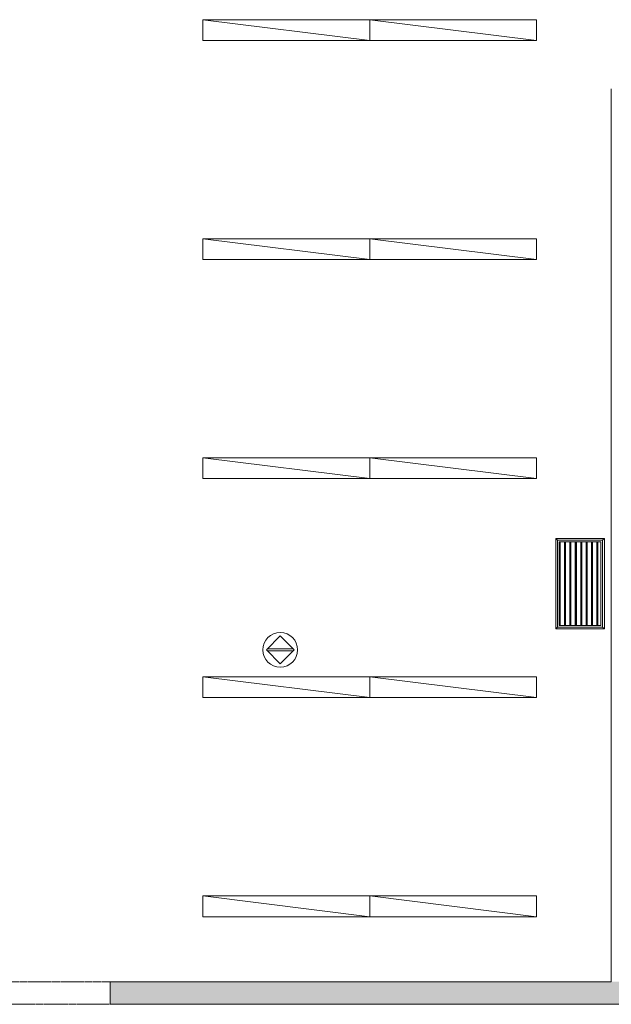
# Model space of a CAD drawing. Header units: inches. Extents: x 10 to 643, y -369 to 487.
# Tile 19 of 40: x 223 to 393, y -44 to 240. Entities that reach past the tile are written whole.
import ezdxf

# ---------------------------------------------------------------- set-up
doc = ezdxf.new("R2010")
doc.units = ezdxf.units.IN
doc.header["$MEASUREMENT"] = 0
doc.linetypes.add('Overhead', pattern=[0.15625, 0.09375, -0.0625])
for name, color, linetype, lineweight in [('A-DETL-GENF', 92, 'Overhead', 9), ('A-DETL-MEDM', 90, 'Continuous', 9), ('A-DOOR', 31, 'Continuous', 9), ('A-WALL', 90, 'Continuous', 9), ('A-WALL-PATT', 111, 'Continuous', 9), ('E-LITE-EQPM', 6, 'Continuous', 9), ('Q-SPCQ', 2, 'Continuous', 9)]:
    doc.layers.add(name, color=color, linetype=linetype, lineweight=lineweight)

# ---------------------------------------------------------------- blocks, each defined once
blk = doc.blocks.new('Planitar - Opening - 6_-0_ x 6_-8-5505825-Main Floor')
at = {"layer": 'A-DETL-GENF'}
for p, q in [((35.68, 3.25), (-36.32, 3.25)), ((-36.32, -3.25), (35.68, -3.25))]:
    blk.add_line(p, q, dxfattribs=at)
at = {"layer": 'A-DETL-MEDM'}
for p, q in [((-36.32, 3.25), (-36.32, -3.25)), ((35.68, -3.25), (35.68, 3.25))]:
    blk.add_line(p, q, dxfattribs=at)
blk = doc.blocks.new('Suspended Fluorescent Light - Default 1-5513561-Main Floor')
at = {"layer": 'E-LITE-EQPM'}
for p, q in [((-24, 3), (24, -3)), ((-24, 3), (-24, -3)), ((24, 3), (-24, 3)), ((-24, 3), (24, 3)), ((-24, -3), (-24, 3)), ((24, -3), (24, 3)), ((24, 3), (24, 0)), ((24, 0), (24, -3)), ((-24, -3), (24, -3)), ((24, -3), (-24, -3))]:
    blk.add_line(p, q, dxfattribs=at)
blk = doc.blocks.new('Smoke _ Carbon Monoxide Detector - Default 1-5513562-Main Floor')
at = {"layer": 'Q-SPCQ'}
for p, q in [((0, 4), (-4, 0)), ((4, 0), (0, 4)), ((-4, 0), (0, -4)), ((3.75, 0.25), (-3.75, 0.25)), ((-3.75, -0.25), (3.75, -0.25)), ((0, -4), (4, 0))]:
    blk.add_line(p, q, dxfattribs=at)
for start, end in [(360, 180), (180, 360)]:
    blk.add_arc((0, 0), 5, start, end, dxfattribs=at)
blk = doc.blocks.new('Air Vent - Default 1-5609869-Main Floor')
at = {"layer": 'Q-SPCQ'}
for p, q in [((-7, 13), (-7, -13)), ((-7, 13), (-6.5, 12.5)), ((7, 13), (-7, 13)), ((-6.5, -12.5), (-6.5, 12.5)), ((-6.5, 12.5), (6.5, 12.5)), ((-6, -12), (-6, 12)), ((6, 12), (-6, 12)), ((-5.88, 12), (-5.88, -12)), ((-5.7, -12), (-5.7, 12)), ((-4.45, 12), (-4.45, -12)), ((-4.33, 12), (-4.33, -12)), ((-4.16, -12), (-4.16, 12)), ((-2.9, 12), (-2.9, -12)), ((-2.78, 12), (-2.78, -12)), ((-2.61, -12), (-2.61, 12)), ((-1.36, 12), (-1.36, -12)), ((-1.23, 12), (-1.23, -12)), ((-1.06, -12), (-1.06, 12)), ((0.19, 12), (0.19, -12)), ((0.31, 12), (0.31, -12)), ((0.49, -12), (0.49, 12)), ((1.74, 12), (1.74, -12)), ((1.86, 12), (1.86, -12)), ((2.04, -12), (2.04, 12)), ((3.29, 12), (3.29, -12)), ((3.41, 12), (3.41, -12)), ((3.58, -12), (3.58, 12)), ((4.83, 12), (4.83, -12)), ((4.96, 12), (4.96, -12)), ((5.13, -12), (5.13, 12)), ((6, 12), (6, -12)), ((6.5, 12.5), (7, 13)), ((6.5, 12.5), (6.5, -12.5)), ((7, -13), (7, 13)), ((-7, -13), (-6.5, -12.5)), ((-7, -13), (7, -13)), ((6.5, -12.5), (-6.5, -12.5)), ((6, -12), (-6, -12)), ((7, -13), (6.5, -12.5))]:
    blk.add_line(p, q, dxfattribs=at)

msp = doc.modelspace()

# ---------------------------------------------------------------- hatches: boundary and pattern name
at = {"layer": 'A-WALL-PATT'}
h = msp.add_hatch(color=9, dxfattribs=at)
h.paths.add_polyline_path([(461.32, -43.57), (461.32, -37.07), (452.07, -37.07), (452.07, -43.57)], flags=0)
h.paths.add_polyline_path([(134.29, -43.57), (177, -43.57), (177, -37.07), (23.99, -37.07), (23.99, -43.57), (38.2, -43.57)], flags=0)
h.paths.add_polyline_path([(326.48, -43.57), (416.07, -43.57), (416.07, -37.07), (249, -37.07), (249, -43.57)], flags=0)

# ---------------------------------------------------------------- linework, layer by layer
at = {"layer": 'A-WALL'}
for p, q in [((393.25, -37.07), (393.25, 219.75)), ((249, -37.07), (393.25, -37.07)), ((614.75, -43.57), (249, -43.57))]:
    msp.add_line(p, q, dxfattribs=at)

# ---------------------------------------------------------------- block references
at = {"layer": 'A-DOOR'}
msp.add_blockref('Planitar - Opening - 6_-0_ x 6_-8-5505825-Main Floor', (213.32, -40.32), dxfattribs=at)
at = {"layer": 'E-LITE-EQPM'}
for p in [(299.74, 236.63), (347.74, 236.63), (299.74, 173.63), (347.74, 173.63), (299.74, 110.63), (347.74, 110.63), (299.74, 47.63), (347.74, 47.63), (299.74, -15.37), (347.74, -15.37)]:
    msp.add_blockref('Suspended Fluorescent Light - Default 1-5513561-Main Floor', p, dxfattribs=at)
at = {"layer": 'Q-SPCQ'}
for name, p in [('Air Vent - Default 1-5609869-Main Floor', (384.25, 77.43)), ('Smoke _ Carbon Monoxide Detector - Default 1-5513562-Main Floor', (297.99, 58.38))]:
    msp.add_blockref(name, p, dxfattribs=at)

doc.saveas('drawing.dxf')
